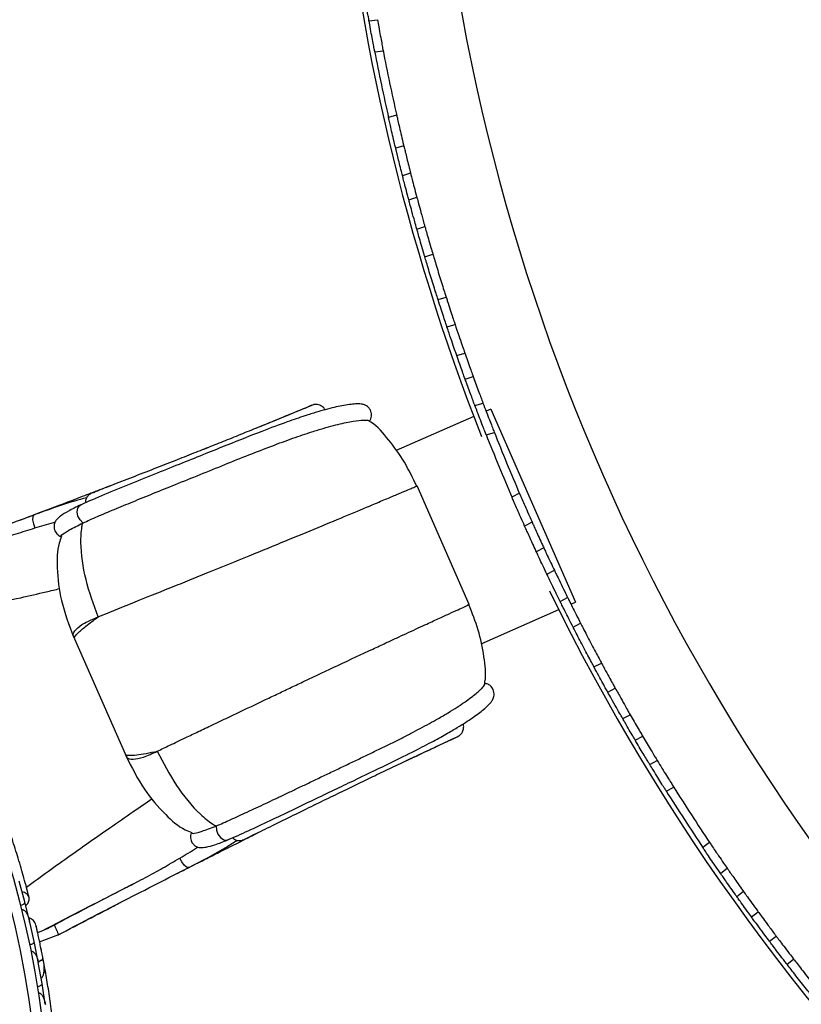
# Model space of a CAD drawing. Header units: millimetres. Extents: x 69 to 135, y 39 to 174.
# Tile 9 of 199: x 78 to 81.7, y 56.01 to 60.68. Entities that reach past the tile are written whole.
import ezdxf

# ---------------------------------------------------------------- set-up
doc = ezdxf.new("R2010")
doc.units = ezdxf.units.MM

msp = doc.modelspace()

# ---------------------------------------------------------------- linework, layer by layer
at = {"color": 7, "linetype": 'Continuous', "lineweight": 25}
for p, q in [((79.65405, 60.6757), (79.6939, 60.68026)), ((79.68127, 60.52884), (79.72114, 60.5334)), ((79.78504, 60.2288), (79.7467, 60.21699)), ((79.81895, 60.08333), (79.78065, 60.07153)), ((79.8512, 59.95317), (79.81293, 59.94138)), ((79.84268, 59.8274), (79.88094, 59.83919)), ((79.88077, 59.68879), (79.91901, 59.70057)), ((79.91875, 59.55761), (79.95698, 59.56939)), ((79.98129, 59.35463), (80.01951, 59.36641)), ((80.02371, 59.22482), (80.06195, 59.2366)), ((80.07023, 59.08881), (80.10848, 59.10059)), ((80.10969, 58.97782), (80.14796, 58.98961)), ((80.15627, 58.85207), (80.1946, 58.86388)), ((80.23093, 58.83552), (80.20908, 58.82591)), ((80.23093, 58.83552), (80.63352, 57.92014)), ((80.15126, 58.80048), (79.78303, 58.63853)), ((80.20999, 58.71271), (80.24842, 58.72455)), ((78.88937, 58.65229), (78.86931, 58.64433)), ((80.12926, 57.9091), (79.88199, 58.47131)), ((80.36702, 58.43679), (80.33159, 58.41818)), ((78.28795, 58.38171), (78.28904, 58.38223)), ((78.29677, 58.29539), (78.2982, 58.29605)), ((80.42714, 58.30006), (80.3917, 58.28145)), ((80.48275, 58.17804), (80.44734, 58.15944)), ((80.49756, 58.05289), (80.533, 58.0715)), ((80.56047, 57.92363), (80.59589, 57.94224)), ((80.61167, 57.91053), (80.63352, 57.92014)), ((80.18562, 57.72315), (80.55386, 57.8851)), ((80.6219, 57.80167), (80.65732, 57.82027)), ((78.25765, 57.747), (78.49758, 57.20147)), ((80.72067, 57.61363), (80.75609, 57.63223)), ((80.78623, 57.49383), (80.82165, 57.51243)), ((80.85695, 57.36867), (80.89238, 57.38729)), ((80.91613, 57.26682), (80.95158, 57.28545)), ((78.49899, 57.20209), (78.49888, 57.19984)), ((80.98502, 57.15178), (81.02053, 57.17044)), ((79.5854, 57.05208), (79.5918, 57.05518)), ((81.06343, 57.02466), (81.09904, 57.04336)), ((78.92824, 56.85961), (78.92969, 56.86022)), ((78.98591, 56.79477), (78.98702, 56.79522)), ((81.26849, 56.7823), (81.23709, 56.75749)), ((81.35277, 56.65899), (81.32131, 56.63415)), ((78.02283, 56.49989), (77.99617, 56.59815)), ((78.43513, 56.53351), (78.53984, 56.58693)), ((81.42986, 56.54927), (81.39843, 56.52445)), ((78.04652, 56.40379), (78.02291, 56.49989)), ((78.04541, 56.40622), (78.04415, 56.41186)), ((78.06673, 56.31229), (78.04417, 56.41172)), ((78.21681, 56.41944), (78.21681, 56.41942)), ((78.27243, 56.39213), (78.32353, 56.41865)), ((78.30123, 56.40718), (78.34004, 56.42726)), ((81.46735, 56.42892), (81.49877, 56.45372)), ((78.16271, 56.391), (78.16274, 56.39095)), ((78.0925, 56.3105), (78.1909, 56.34821)), ((81.55294, 56.31342), (81.58434, 56.33822)), ((78.08619, 56.21574), (78.0668, 56.3123)), ((78.117, 56.18539), (78.10901, 56.22857)), ((81.63574, 56.20482), (81.66713, 56.22961)), ((78.08745, 56.20669), (78.08633, 56.213)), ((78.10437, 56.11319), (78.08633, 56.21291)), ((78.1195, 56.01636), (78.10445, 56.11319))]:
    msp.add_line(p, q, dxfattribs=at)
at = {"color": 1, "linetype": 'Continuous', "lineweight": 25}
for p, q in [((78.68669, 58.5723), (78.68391, 58.57108)), ((79.39586, 56.95985), (79.39309, 56.95863))]:
    msp.add_line(p, q, dxfattribs=at)
at = {"color": 1, "linetype": 'Continuous', "lineweight": 25, "flags": 128}
for points in [[(78.2982, 58.29605), (78.28407, 58.3099), (78.27444, 58.32846), (78.271, 58.34847), (78.27435, 58.36642), (78.2839, 58.37917), (78.28795, 58.38171)], [(78.0657, 58.33359), (78.06414, 58.33277), (78.05976, 58.32463), (78.0593, 58.31003), (78.06284, 58.29146), (78.06978, 58.27207)], [(78.92969, 56.86022), (78.93036, 56.84044), (78.93753, 56.8208), (78.94995, 56.80474), (78.96544, 56.79508), (78.98129, 56.79351), (78.98591, 56.79477)], [(78.80023, 56.66349), (78.79857, 56.66288), (78.78961, 56.66516), (78.77854, 56.67469), (78.76725, 56.68985), (78.75764, 56.70807)], [(78.08576, 56.21657), (78.08873, 56.21776), (78.09581, 56.22109), (78.10147, 56.22457), (78.10551, 56.22808), (78.10775, 56.23148), (78.10812, 56.23463)]]:
    msp.add_lwpolyline(points, dxfattribs=at)
at = {"color": 7, "linetype": 'Continuous', "lineweight": 25, "flags": 128}
for points in [[(78.02742, 56.48297), (78.03697, 56.49299), (78.04353, 56.50778), (78.04289, 56.52277), (78.03516, 56.53576), (78.02148, 56.54482), (78.01026, 56.54794)], [(78.09851, 56.28307), (78.09856, 56.28273), (78.09859, 56.2824)]]:
    msp.add_lwpolyline(points, dxfattribs=at)
at = {"color": 7, "linetype": 'Continuous', "lineweight": 25}
for radius in [4.575, 4.525]:
    msp.add_circle((73.56689, 55.35838), radius, dxfattribs=at)
for centre, radius, start, end in [((89.74517, 62.47376), 9.81066, 184.274548, 268.536033), ((89.74517, 62.47376), 10.27307, 185.020776, 201.51867), ((89.74517, 62.47376), 10.25, 190.923805, 192.733433), ((89.74517, 62.47376), 10.21, 190.941035, 192.716203), ((89.74517, 62.47376), 10.25, 201.51204, 203.321669), ((89.74517, 62.47376), 10.21, 201.52927, 203.304439), ((89.74517, 62.47376), 10.27307, 205.974179, 246.506588), ((89.74517, 62.47376), 10.25, 212.100275, 213.909904), ((89.74517, 62.47376), 10.21, 212.117505, 213.892674), ((78.09251, 56.17878), 0.02567, 320.75051, 6.23027)]:
    msp.add_arc(centre, radius, start, end, dxfattribs=at)
for points, knots in [([(79.65394, 60.67666), (79.65391, 60.67687), (79.65382, 60.67738), (79.65124, 60.69184), (79.64676, 60.71737), (79.64092, 60.75124), (79.63531, 60.78452), (79.63198, 60.80472), (79.63071, 60.81241)], [0, 0, 0, 0, 0.1298756, 0.3179985, 0.5062957, 0.6949179, 0.8838151, 1, 1, 1, 1]), ([(79.68109, 60.53039), (79.68108, 60.53044), (79.68105, 60.53057), (79.67786, 60.54715), (79.67238, 60.57593), (79.66523, 60.61426), (79.65882, 60.64935), (79.65517, 60.66979), (79.65406, 60.67601)], [0, 0, 0, 0, 0.13426617, 0.32871468, 0.5234349, 0.71866693, 0.91434246, 1, 1, 1, 1]), ([(79.69388, 60.68057), (79.69594, 60.66907), (79.70058, 60.64323), (79.70782, 60.60399), (79.71453, 60.56834), (79.71919, 60.54402), (79.72135, 60.53289), (79.72106, 60.53438), (79.72099, 60.53473)], [0, 0, 0, 0, 0.1571316, 0.3529423, 0.5488188, 0.7444365, 0.9395508, 1, 1, 1, 1]), ([(79.78072, 60.07123), (79.77906, 60.07812), (79.77403, 60.09907), (79.76565, 60.13448), (79.75691, 60.17211), (79.75045, 60.20041), (79.74715, 60.21499), (79.74683, 60.21643), (79.7467, 60.21699)], [0, 0, 0, 0, 0.0959228, 0.2915644, 0.4873558, 0.6829933, 0.8781854, 1, 1, 1, 1]), ([(79.78504, 60.2288), (79.78535, 60.22741), (79.78598, 60.22462), (79.79089, 60.20293), (79.79823, 60.17098), (79.80754, 60.1311), (79.81482, 60.10049), (79.8186, 60.08477), (79.81902, 60.08303)], [0, 0, 0, 0, 0.1946606, 0.3893112, 0.5842467, 0.7797103, 0.9755451, 1, 1, 1, 1]), ([(79.81406, 59.93693), (79.81196, 59.94518), (79.80672, 59.96574), (79.79836, 59.99912), (79.79021, 60.03214), (79.78416, 60.05698), (79.78107, 60.06978), (79.78076, 60.07104), (79.78065, 60.07153)], [0, 0, 0, 0, 0.1268408, 0.3157091, 0.5046785, 0.6935603, 0.8821659, 1, 1, 1, 1]), ([(79.81895, 60.08333), (79.81924, 60.08211), (79.81983, 60.07966), (79.82445, 60.06058), (79.83131, 60.03248), (79.84, 59.99743), (79.84735, 59.96828), (79.8514, 59.9524), (79.85234, 59.94872)], [0, 0, 0, 0, 0.188276, 0.3765455, 0.5649976, 0.7537831, 0.9427957, 1, 1, 1, 1]), ([(79.8512, 59.95317), (79.85159, 59.95163), (79.85238, 59.94854), (79.85854, 59.92445), (79.86773, 59.88905), (79.87595, 59.85787), (79.88049, 59.84087), (79.88094, 59.83919)], [0, 0, 0, 0, 0.2431666, 0.4863278, 0.7296432, 0.9732161, 1, 1, 1, 1]), ([(79.84268, 59.8274), (79.84073, 59.83475), (79.83472, 59.85731), (79.82569, 59.89174), (79.81761, 59.92302), (79.81349, 59.93917), (79.81308, 59.94077), (79.81293, 59.94138)], [0, 0, 0, 0, 0.1174457, 0.3609603, 0.6044637, 0.8477829, 1, 1, 1, 1]), ([(79.88077, 59.68879), (79.87747, 59.70054), (79.86907, 59.73043), (79.85724, 59.77339), (79.84724, 59.81035), (79.84416, 59.8219), (79.84268, 59.8274)], [0, 0, 0, 0, 0.1821331, 0.4630256, 0.7439619, 1, 1, 1, 1]), ([(79.88094, 59.83919), (79.88132, 59.83777), (79.88302, 59.83142), (79.88871, 59.81019), (79.90011, 59.76827), (79.91108, 59.72872), (79.9176, 59.70556), (79.91901, 59.70057)], [0, 0, 0, 0, 0.0805839, 0.3612005, 0.6419308, 0.9228262, 1, 1, 1, 1]), ([(79.91875, 59.55761), (79.91831, 59.55911), (79.9135, 59.57533), (79.90433, 59.60653), (79.89307, 59.6455), (79.88463, 59.67514), (79.88202, 59.68438), (79.88077, 59.68879)], [0, 0, 0, 0, 0.025276, 0.2741298, 0.5230172, 0.7719328, 1, 1, 1, 1]), ([(79.91901, 59.70057), (79.91933, 59.69942), (79.92077, 59.69433), (79.9256, 59.67728), (79.93521, 59.64369), (79.94625, 59.60569), (79.9538, 59.58015), (79.95698, 59.56939)], [0, 0, 0, 0, 0.0726729, 0.3213799, 0.5701284, 0.8189303, 1, 1, 1, 1]), ([(79.98129, 59.35463), (79.98102, 59.35546), (79.9786, 59.36304), (79.97248, 59.38228), (79.96139, 59.41753), (79.94907, 59.45723), (79.93697, 59.49683), (79.92643, 59.53181), (79.92098, 59.5501), (79.91887, 59.55722), (79.91875, 59.55761)], [0, 0, 0, 0, 0.0198502, 0.1816084, 0.3433748, 0.5051366, 0.6668884, 0.8286402, 0.9904022, 1, 1, 1, 1]), ([(79.95698, 59.56939), (79.95791, 59.56627), (79.96096, 59.55599), (79.96838, 59.53118), (79.97962, 59.49407), (79.99198, 59.45383), (80.00396, 59.41545), (80.01357, 59.38505), (80.01773, 59.37199), (80.01951, 59.36641)], [0, 0, 0, 0, 0.0705143, 0.2322134, 0.3939172, 0.555613, 0.7173004, 0.8789923, 1, 1, 1, 1]), ([(80.02371, 59.22482), (80.02213, 59.22956), (80.01893, 59.23912), (80.00879, 59.26972), (79.99603, 59.30873), (79.98632, 59.33887), (79.98147, 59.35407), (79.98129, 59.35463)], [0, 0, 0, 0, 0.2436194, 0.4925038, 0.7414494, 0.9904144, 1, 1, 1, 1]), ([(80.01951, 59.36641), (80.02146, 59.36033), (80.02809, 59.33961), (80.03933, 59.30498), (80.05118, 59.26892), (80.05876, 59.24614), (80.06107, 59.23921), (80.06195, 59.2366)], [0, 0, 0, 0, 0.103264, 0.351985, 0.6007434, 0.8495184, 1, 1, 1, 1]), ([(80.07023, 59.08881), (80.06811, 59.09486), (80.06388, 59.10696), (80.05055, 59.14549), (80.03641, 59.18693), (80.02707, 59.21481), (80.02371, 59.22482)], [0, 0, 0, 0, 0.28078407, 0.56156274, 0.84246903, 1, 1, 1, 1]), ([(80.06195, 59.2366), (80.06794, 59.21877), (80.07993, 59.18312), (80.09511, 59.13898), (80.10456, 59.11181), (80.10745, 59.10355), (80.10848, 59.10059)], [0, 0, 0, 0, 0.2809818, 0.561963, 0.8429401, 1, 1, 1, 1]), ([(80.10917, 58.97949), (80.10915, 58.97954), (80.1091, 58.97967), (80.10268, 58.99741), (80.09162, 59.02821), (80.07985, 59.06136), (80.07243, 59.08252), (80.07023, 59.08881)], [0, 0, 0, 0, 0.1675118, 0.4104875, 0.653613, 0.8969996, 1, 1, 1, 1]), ([(80.10848, 59.10059), (80.11261, 59.08883), (80.12194, 59.06227), (80.13458, 59.0269), (80.1439, 59.00105), (80.14833, 58.98885), (80.14761, 58.99081), (80.14744, 58.99128)], [0, 0, 0, 0, 0.1936692, 0.4373742, 0.6810126, 0.9244234, 1, 1, 1, 1]), ([(80.15598, 58.853), (80.15591, 58.8532), (80.15572, 58.85368), (80.15054, 58.86743), (80.14144, 58.8917), (80.12948, 58.92392), (80.11785, 58.9556), (80.11086, 58.97484), (80.1082, 58.98217)], [0, 0, 0, 0, 0.1298756, 0.3179985, 0.5062957, 0.6949179, 0.8838151, 1, 1, 1, 1]), ([(80.14647, 58.99396), (80.15078, 58.98213), (80.15946, 58.95826), (80.17243, 58.92312), (80.18356, 58.89329), (80.19136, 58.87255), (80.19454, 58.86412), (80.19448, 58.86427), (80.19447, 58.86431)], [0, 0, 0, 0, 0.185673, 0.3746722, 0.5637215, 0.7526164, 0.9411963, 1, 1, 1, 1]), ([(79.65607, 58.77639), (79.66031, 58.78459), (79.66829, 58.80002), (79.6644, 58.82435), (79.65512, 58.83957), (79.6413, 58.85213), (79.63144, 58.85589), (79.61252, 58.86091), (79.58515, 58.86026), (79.53377, 58.85395), (79.46531, 58.83789), (79.40328, 58.82021), (79.34497, 58.80202), (79.26116, 58.77322), (79.14056, 58.72826), (79.00723, 58.67542), (78.87802, 58.62343), (78.76659, 58.57852), (78.64644, 58.53027), (78.52148, 58.48005), (78.39464, 58.42856), (78.32481, 58.39793), (78.28902, 58.38223)], [0, 0, 0, 0, 0.01565892, 0.02946053, 0.04051143, 0.04888374, 0.07244277, 0.10196294, 0.16179055, 0.26271075, 0.34899779, 0.38665905, 0.43162636, 0.4908524, 0.56444097, 0.65211699, 0.70107354, 0.75382414, 0.80988487, 0.86912934, 0.93292829, 1, 1, 1, 1]), ([(79.39364, 58.85615), (79.39405, 58.85648), (79.39516, 58.85739), (79.37776, 58.85057), (79.34282, 58.83636), (79.29142, 58.8152), (79.22622, 58.78838), (79.15066, 58.75747), (79.06898, 58.7243), (78.98599, 58.69086), (78.90414, 58.65813), (78.82038, 58.62487), (78.73, 58.58921), (78.63116, 58.55047), (78.52758, 58.51005), (78.44454, 58.47774), (78.38635, 58.45507), (78.35054, 58.44103), (78.32779, 58.43196), (78.3317, 58.43314), (78.3337, 58.43375)], [0, 0, 0, 0, 0.0489596, 0.1350591, 0.2152904, 0.2903539, 0.3594248, 0.4229528, 0.4809542, 0.5332085, 0.5797863, 0.624706, 0.6741693, 0.728691, 0.7880133, 0.8523639, 0.886811, 0.9229002, 0.9607062, 1, 1, 1, 1]), ([(79.38325, 58.85363), (79.3724, 58.84911), (79.35183, 58.84055), (79.28454, 58.81251), (79.22618, 58.78851), (79.20045, 58.77793)], [0, 0, 0, 0, 0.38448482, 0.72864978, 1, 1, 1, 1]), ([(79.4458, 58.83216), (79.44571, 58.83238), (79.44365, 58.83744), (79.43441, 58.84691), (79.41884, 58.85547), (79.40263, 58.85794), (79.39399, 58.8565), (79.38958, 58.85577)], [0, 0, 0, 0, 0.0131336, 0.2976412, 0.62735, 0.8097256, 1, 1, 1, 1]), ([(80.20947, 58.71439), (80.20963, 58.71399), (80.21017, 58.71261), (80.20547, 58.72453), (80.19605, 58.74856), (80.1827, 58.78295), (80.16874, 58.8193), (80.15991, 58.84263), (80.15622, 58.85238)], [0, 0, 0, 0, 0.0796076, 0.274129, 0.468782, 0.6639093, 0.859529, 1, 1, 1, 1]), ([(80.19452, 58.86418), (80.19971, 58.8505), (80.21009, 58.82312), (80.22513, 58.78414), (80.23765, 58.75202), (80.24577, 58.73137), (80.24889, 58.72348), (80.24834, 58.72487), (80.24828, 58.72501)], [0, 0, 0, 0, 0.195906, 0.3918105, 0.587708, 0.783284, 0.9783367, 1, 1, 1, 1]), ([(78.2982, 58.29605), (78.30907, 58.30097), (78.33089, 58.31087), (78.37931, 58.33191), (78.4461, 58.36005), (78.53556, 58.39719), (78.63334, 58.43658), (78.7408, 58.47991), (78.85473, 58.52588), (78.97215, 58.57335), (79.08678, 58.61922), (79.19548, 58.66152), (79.29562, 58.69846), (79.37551, 58.72542), (79.438, 58.74458), (79.50216, 58.7623), (79.56752, 58.77675), (79.61592, 58.78316), (79.64182, 58.78399), (79.64765, 58.78266), (79.64982, 58.78217)], [0, 0, 0, 0, 0.0232979, 0.0467755, 0.093476, 0.1413362, 0.1924896, 0.2447696, 0.3034049, 0.3635903, 0.424981, 0.4880039, 0.5523288, 0.6181134, 0.663749, 0.7097417, 0.8011835, 0.8945442, 0.9609104, 1, 1, 1, 1]), ([(79.2103, 58.78197), (79.20052, 58.77794), (79.18382, 58.77107), (79.13897, 58.7528), (79.12042, 58.74524)], [0, 0, 0, 0, 0.5863507, 1, 1, 1, 1]), ([(79.88019, 58.47059), (79.86178, 58.50907), (79.82469, 58.58662), (79.7505, 58.68731), (79.6925, 58.75624), (79.65389, 58.77905), (79.6495, 58.78164)], [0, 0, 0, 0, 0.3258151, 0.6566068, 0.960947, 1, 1, 1, 1]), ([(78.42981, 58.47249), (78.409, 58.46448), (78.36165, 58.44626), (78.27728, 58.41396), (78.16848, 58.37257), (78.07294, 58.33637), (78.01196, 58.31357), (77.9982, 58.30842)], [0, 0, 0, 0, 0.1578109, 0.3591324, 0.6098691, 0.9119923, 1, 1, 1, 1]), ([(79.87789, 58.46952), (79.87954, 58.47023), (79.88295, 58.47167), (79.88075, 58.47075), (79.87962, 58.47027)], [0, 0, 0, 0, 0.4858882, 1, 1, 1, 1]), ([(78.31567, 58.41528), (78.29635, 58.41017), (78.21663, 58.38911), (78.13077, 58.35752), (78.06571, 58.33359)], [0, 0, 0, 0, 0.2422933, 1, 1, 1, 1]), ([(78.3334, 58.43397), (78.33049, 58.43202), (78.324, 58.42765), (78.31669, 58.41832), (78.3117, 58.40792), (78.30894, 58.39856), (78.30938, 58.3932), (78.30955, 58.39109)], [0, 0, 0, 0, 0.1955068, 0.436367, 0.6609032, 0.8669151, 1, 1, 1, 1]), ([(78.35792, 58.44474), (78.35691, 58.44435), (78.34853, 58.44112), (78.34481, 58.43969), (78.34155, 58.43843)], [0, 0, 0, 0, 0.1209037, 1, 1, 1, 1]), ([(78.34238, 58.43828), (78.34545, 58.44009), (78.34904, 58.4422), (78.35357, 58.44242), (78.35422, 58.44245)], [0, 0, 0, 0, 0.8560344, 1, 1, 1, 1]), ([(80.39185, 58.28117), (80.38588, 58.29454), (80.37394, 58.32127), (80.3571, 58.35951), (80.34333, 58.39111), (80.33452, 58.41147), (80.33116, 58.41927), (80.33176, 58.4179), (80.33181, 58.41776)], [0, 0, 0, 0, 0.1959017, 0.3918019, 0.587695, 0.7832693, 0.9783244, 1, 1, 1, 1]), ([(80.36784, 58.43523), (80.36767, 58.43563), (80.36708, 58.437), (80.37215, 58.42522), (80.3824, 58.40154), (80.39717, 58.36773), (80.4129, 58.33211), (80.42308, 58.30933), (80.42733, 58.29981)], [0, 0, 0, 0, 0.0796027, 0.2741179, 0.4687658, 0.6638917, 0.8595138, 1, 1, 1, 1]), ([(78.28794, 58.38171), (78.26717, 58.37165), (78.22964, 58.35348), (78.19317, 58.33044), (78.17329, 58.31294), (78.16498, 58.30017), (78.16177, 58.28988), (78.1603, 58.27865), (78.16178, 58.26623), (78.16696, 58.25399), (78.17375, 58.24449), (78.18311, 58.23616), (78.19089, 58.23273), (78.19482, 58.231)], [0, 0, 0, 0, 0.26304244, 0.47505294, 0.63732586, 0.74874001, 0.78459639, 0.80912434, 0.86106246, 0.89229453, 0.92649755, 0.96279245, 1, 1, 1, 1]), ([(78.06567, 58.33358), (78.01277, 58.31386), (77.90732, 58.27458), (77.68885, 58.19293), (77.5214, 58.13255), (77.40972, 58.09227)], [0, 0, 0, 0, 0.25113625, 0.50053742, 1, 1, 1, 1]), ([(78.06978, 58.27207), (78.09945, 58.28092), (78.13181, 58.29058), (78.16346, 58.29893), (78.16608, 58.29962)], [0, 0, 0, 0, 0.9170147, 1, 1, 1, 1]), ([(78.19545, 58.23238), (78.19495, 58.23399), (78.1938, 58.23768), (78.22954, 58.26201), (78.27445, 58.2843), (78.29678, 58.29538)], [0, 0, 0, 0, 0.2812437, 0.6426258, 1, 1, 1, 1]), ([(78.37058, 57.85096), (78.34918, 57.90934), (78.30691, 58.02465), (78.28559, 58.17145), (78.28972, 58.26007), (78.29556, 58.2893), (78.29678, 58.29539)], [0, 0, 0, 0, 0.3990709, 0.7882653, 0.9558965, 1, 1, 1, 1]), ([(80.4493, 58.15528), (80.44391, 58.16692), (80.43313, 58.19019), (80.41749, 58.22439), (80.4044, 58.25326), (80.39538, 58.27329), (80.3918, 58.28128), (80.39187, 58.28111), (80.39189, 58.28108)], [0, 0, 0, 0, 0.1890279, 0.3780537, 0.5671071, 0.7560036, 0.9445859, 1, 1, 1, 1]), ([(80.42765, 58.29909), (80.42778, 58.2988), (80.42808, 58.29813), (80.43472, 58.28333), (80.44574, 58.25891), (80.46021, 58.22712), (80.47387, 58.19739), (80.48197, 58.17991), (80.48476, 58.17391)], [0, 0, 0, 0, 0.14699, 0.3351731, 0.5235066, 0.7121717, 0.9011004, 1, 1, 1, 1]), ([(77.8001, 58.1812), (77.83047, 58.19225), (77.89094, 58.21426), (77.98099, 58.2447), (78.04015, 58.26293), (78.06978, 58.27207)], [0, 0, 0, 0, 0.3348541, 0.6668524, 1, 1, 1, 1]), ([(78.19631, 58.23209), (78.19245, 58.22156), (78.17523, 58.1746), (78.17352, 58.0696), (78.19195, 57.91834), (78.23221, 57.81257), (78.25387, 57.75565)], [0, 0, 0, 0, 0.0693356, 0.3093903, 0.6283777, 1, 1, 1, 1]), ([(80.49756, 58.05289), (80.49083, 58.06702), (80.47737, 58.09528), (80.46114, 58.12987), (80.45082, 58.152), (80.44663, 58.16103), (80.44755, 58.15906), (80.44763, 58.15887)], [0, 0, 0, 0, 0.2437388, 0.4874799, 0.7311392, 0.9745527, 1, 1, 1, 1]), ([(80.48346, 58.1767), (80.48327, 58.17711), (80.4823, 58.1792), (80.4874, 58.16819), (80.49858, 58.14423), (80.51465, 58.11001), (80.52719, 58.08369), (80.533, 58.0715)], [0, 0, 0, 0, 0.0603102, 0.3034283, 0.5465934, 0.7899961, 1, 1, 1, 1]), ([(80.56047, 57.92363), (80.55215, 57.9405), (80.5355, 57.97424), (80.51515, 58.01623), (80.50269, 58.04217), (80.49891, 58.05006), (80.49756, 58.05289)], [0, 0, 0, 0, 0.280981, 0.5619613, 0.8429377, 1, 1, 1, 1]), ([(80.533, 58.0715), (80.53576, 58.06572), (80.54129, 58.05415), (80.559, 58.01743), (80.57819, 57.97807), (80.59121, 57.95171), (80.59589, 57.94224)], [0, 0, 0, 0, 0.2807833, 0.5615613, 0.8424678, 1, 1, 1, 1]), ([(78.65054, 57.21437), (78.66991, 57.22359), (78.71087, 57.24309), (78.77765, 57.27496), (78.84582, 57.3075), (78.91294, 57.33951), (79.01786, 57.3896), (79.124, 57.44009), (79.22476, 57.48791), (79.2863, 57.5171), (79.38171, 57.56241), (79.5158, 57.62561), (79.64369, 57.68524), (79.73222, 57.72642), (79.7853, 57.75104), (79.83307, 57.77316), (79.87813, 57.79398), (79.92969, 57.81774), (79.98436, 57.84288), (80.03708, 57.86706), (80.07931, 57.88639), (80.11545, 57.90289), (80.13587, 57.91217), (80.12353, 57.9065), (80.11713, 57.90356)], [0, 0, 0, 0, 0.0332695, 0.0703639, 0.0973825, 0.1263243, 0.1572637, 0.2282684, 0.2524547, 0.2768509, 0.3014455, 0.3668846, 0.4412399, 0.4718434, 0.4984321, 0.5256732, 0.5536295, 0.5823627, 0.631375, 0.6835896, 0.7391975, 0.7982749, 0.895507, 1, 1, 1, 1]), ([(80.20103, 57.5289), (80.20202, 57.5336), (80.21121, 57.57717), (80.19956, 57.66621), (80.17553, 57.78893), (80.14343, 57.86869), (80.12751, 57.90826)], [0, 0, 0, 0, 0.0368028, 0.3418557, 0.673422, 1, 1, 1, 1]), ([(80.6219, 57.80167), (80.61487, 57.81545), (80.60079, 57.84303), (80.58219, 57.88001), (80.56741, 57.90962), (80.5628, 57.91893), (80.56047, 57.92363)], [0, 0, 0, 0, 0.24897718, 0.49795332, 0.74695104, 1, 1, 1, 1]), ([(80.59589, 57.94224), (80.59817, 57.93764), (80.60272, 57.92844), (80.61732, 57.89917), (80.63597, 57.8621), (80.65016, 57.83429), (80.65732, 57.82027)], [0, 0, 0, 0, 0.2489388, 0.4978757, 0.7468562, 1, 1, 1, 1]), ([(80.65732, 57.82027), (80.66103, 57.81302), (80.66846, 57.79853), (80.68539, 57.7658), (80.70439, 57.7294), (80.72386, 57.69248), (80.74141, 57.65955), (80.75146, 57.64083), (80.75547, 57.63338), (80.75609, 57.63223)], [0, 0, 0, 0, 0.1617663, 0.3235327, 0.4852962, 0.6470493, 0.8088008, 0.970562, 1, 1, 1, 1]), ([(80.72067, 57.61363), (80.71682, 57.6208), (80.7091, 57.63514), (80.69176, 57.66766), (80.67258, 57.70395), (80.65323, 57.74094), (80.63607, 57.77408), (80.62636, 57.79297), (80.6225, 57.80051), (80.6219, 57.80167)], [0, 0, 0, 0, 0.1617663, 0.3235327, 0.4852962, 0.6470494, 0.8088009, 0.9705621, 1, 1, 1, 1]), ([(78.2527, 57.75935), (78.25282, 57.75907), (78.25433, 57.75558), (78.25586, 57.7521), (78.25726, 57.7489)], [0, 0, 0, 0, 0.0810399, 1, 1, 1, 1]), ([(80.75609, 57.63223), (80.75912, 57.62661), (80.76944, 57.60747), (80.78685, 57.57549), (80.80513, 57.54222), (80.81676, 57.52123), (80.82031, 57.51484), (80.82165, 57.51243)], [0, 0, 0, 0, 0.103264, 0.351985, 0.6007434, 0.8495184, 1, 1, 1, 1]), ([(80.78623, 57.49383), (80.7838, 57.49819), (80.7789, 57.50701), (80.76331, 57.53522), (80.7436, 57.57122), (80.72852, 57.59907), (80.72095, 57.61311), (80.72067, 57.61363)], [0, 0, 0, 0, 0.2436194, 0.4925038, 0.7414494, 0.9904144, 1, 1, 1, 1]), ([(78.92969, 56.86022), (78.94067, 56.8649), (78.96271, 56.87429), (78.99888, 56.8904), (79.03701, 56.9077), (79.0772, 56.92622), (79.11937, 56.94574), (79.16404, 56.96665), (79.21073, 56.98892), (79.25965, 57.01218), (79.3096, 57.03603), (79.36223, 57.06117), (79.41715, 57.08739), (79.47429, 57.11462), (79.53144, 57.14187), (79.58834, 57.16902), (79.64429, 57.19585), (79.69912, 57.22235), (79.75228, 57.24839), (79.80353, 57.27385), (79.85221, 57.2986), (79.89823, 57.32266), (79.94121, 57.34588), (79.98598, 57.37096), (80.0306, 57.39718), (80.07292, 57.42366), (80.10876, 57.4477), (80.13851, 57.46925), (80.16261, 57.48825), (80.17924, 57.50281), (80.19044, 57.51377), (80.19754, 57.52167), (80.20149, 57.52661), (80.20235, 57.52836), (80.20248, 57.52862)], [0, 0, 0, 0, 0.0232839, 0.0467475, 0.0700275, 0.0934568, 0.1173216, 0.1413213, 0.1668299, 0.1924795, 0.2185517, 0.2447627, 0.273992, 0.3034099, 0.3334106, 0.3636083, 0.3942093, 0.4250126, 0.4564296, 0.4880478, 0.5201196, 0.5523808, 0.5851896, 0.6181676, 0.6637758, 0.709741, 0.7553362, 0.8011913, 0.8477631, 0.8945486, 0.9276884, 0.9608905, 0.9942754, 1, 1, 1, 1]), ([(78.98701, 56.79521), (79.01757, 56.80861), (79.07727, 56.83478), (79.18221, 56.88428), (79.287, 56.93429), (79.38969, 56.98352), (79.48767, 57.03041), (79.60543, 57.08665), (79.73359, 57.14807), (79.85646, 57.20858), (79.9489, 57.25643), (80.01871, 57.29468), (80.08643, 57.33432), (80.14825, 57.37434), (80.19288, 57.40764), (80.2211, 57.43362), (80.23376, 57.4468), (80.24511, 57.46726), (80.24941, 57.4914), (80.23889, 57.51742), (80.21941, 57.53246), (80.20735, 57.53511), (80.20143, 57.53641)], [0, 0, 0, 0, 0.0580747, 0.1134531, 0.1656837, 0.2156677, 0.2627855, 0.307573, 0.3888438, 0.4600261, 0.5208047, 0.5742062, 0.6229539, 0.7064506, 0.7910603, 0.8420875, 0.8978268, 0.9241188, 0.9496719, 0.9751537, 0.9878061, 1, 1, 1, 1]), ([(80.20445, 57.53244), (80.20487, 57.53416), (80.20536, 57.53623), (80.20299, 57.53593), (80.20259, 57.53588)], [0, 0, 0, 0, 0.8305314, 1, 1, 1, 1]), ([(80.85695, 57.36867), (80.85386, 57.37405), (80.84761, 57.38493), (80.8278, 57.41969), (80.80617, 57.45804), (80.79161, 57.48416), (80.78623, 57.49383)], [0, 0, 0, 0, 0.2733504, 0.5540547, 0.8349374, 1, 1, 1, 1]), ([(80.82165, 57.51243), (80.83045, 57.49667), (80.84841, 57.46448), (80.87135, 57.42402), (80.88616, 57.39813), (80.89069, 57.39024), (80.89238, 57.38729)], [0, 0, 0, 0, 0.2696246, 0.5505688, 0.83152, 1, 1, 1, 1]), ([(80.89238, 57.38729), (80.89861, 57.37649), (80.91266, 57.3521), (80.93158, 57.31964), (80.94549, 57.29595), (80.95208, 57.28477), (80.95102, 57.28657), (80.95077, 57.287)], [0, 0, 0, 0, 0.1936692, 0.4373742, 0.6810126, 0.9244234, 1, 1, 1, 1]), ([(80.07983, 57.28634), (80.08335, 57.2891), (80.09025, 57.2945), (80.09939, 57.30811), (80.10362, 57.32538), (80.10281, 57.33877), (80.10036, 57.34388), (80.10018, 57.34427)], [0, 0, 0, 0, 0.1882667, 0.3687179, 0.6949476, 0.9764531, 1, 1, 1, 1]), ([(80.91531, 57.26837), (80.91528, 57.26842), (80.91521, 57.26854), (80.90564, 57.2848), (80.88911, 57.31304), (80.87144, 57.34347), (80.86027, 57.3629), (80.85695, 57.36867)], [0, 0, 0, 0, 0.1675118, 0.4104875, 0.653613, 0.8969996, 1, 1, 1, 1]), ([(79.05517, 56.79332), (79.05338, 56.79226), (79.04986, 56.79017), (79.07192, 56.80081), (79.10648, 56.81772), (79.16252, 56.84528), (79.24245, 56.88466), (79.34225, 56.93368), (79.43759, 56.98034), (79.52496, 57.02286), (79.60609, 57.06212), (79.68553, 57.10032), (79.76626, 57.13889), (79.84591, 57.17668), (79.91976, 57.21148), (79.98358, 57.24141), (80.03392, 57.265), (80.06801, 57.28114), (80.08479, 57.28935), (80.08337, 57.28915), (80.08286, 57.28908)], [0, 0, 0, 0, 0.0392938, 0.0770998, 0.113189, 0.1476361, 0.2119867, 0.271309, 0.3258307, 0.375294, 0.4202137, 0.4667915, 0.5190458, 0.5770472, 0.6405752, 0.7096461, 0.7847096, 0.8649409, 0.9510404, 1, 1, 1, 1]), ([(79.89287, 57.19872), (79.91869, 57.21083), (79.97647, 57.23793), (80.04311, 57.26881), (80.06332, 57.27818), (80.07398, 57.28312)], [0, 0, 0, 0, 0.2761491, 0.6180474, 1, 1, 1, 1]), ([(80.98457, 57.15265), (80.98446, 57.15283), (80.98419, 57.15327), (80.97657, 57.16582), (80.96317, 57.18801), (80.94549, 57.21748), (80.92823, 57.24649), (80.91783, 57.26411), (80.91387, 57.27083)], [0, 0, 0, 0, 0.1298756, 0.3179985, 0.5062957, 0.6949179, 0.8838151, 1, 1, 1, 1]), ([(80.94932, 57.28945), (80.95572, 57.27861), (80.96865, 57.25674), (80.98785, 57.22459), (81.00427, 57.19731), (81.01575, 57.17835), (81.02043, 57.17066), (81.02034, 57.17079), (81.02033, 57.17083)], [0, 0, 0, 0, 0.185673, 0.3746722, 0.5637215, 0.7526164, 0.9411963, 1, 1, 1, 1]), ([(78.65054, 57.21437), (78.67911, 57.15914), (78.73553, 57.05005), (78.82932, 56.93513), (78.89744, 56.87827), (78.92293, 56.86283), (78.92824, 56.85961)], [0, 0, 0, 0, 0.3990712, 0.7882654, 0.955896, 1, 1, 1, 1]), ([(79.83407, 57.17101), (79.85006, 57.17855), (79.88359, 57.19438), (79.89717, 57.20075), (79.90428, 57.20408)], [0, 0, 0, 0, 0.47691826, 1, 1, 1, 1]), ([(78.49875, 57.19982), (78.50016, 57.19663), (78.50169, 57.19315), (78.50324, 57.18968), (78.50337, 57.1894)], [0, 0, 0, 0, 0.9189601, 1, 1, 1, 1]), ([(78.50143, 57.19276), (78.52874, 57.13833), (78.5795, 57.03718), (78.67852, 56.92136), (78.75707, 56.85166), (78.80333, 56.83262), (78.81369, 56.82835)], [0, 0, 0, 0, 0.37162225, 0.69060968, 0.93066439, 1, 1, 1, 1]), ([(81.02039, 57.17072), (81.02801, 57.15822), (81.04325, 57.13321), (81.06519, 57.09766), (81.0834, 57.06839), (81.09518, 57.04958), (81.09969, 57.04239), (81.0989, 57.04366), (81.09882, 57.04379)], [0, 0, 0, 0, 0.195906, 0.3918105, 0.587708, 0.783284, 0.9783367, 1, 1, 1, 1]), ([(81.06261, 57.02622), (81.06284, 57.02586), (81.06364, 57.0246), (81.05682, 57.03546), (81.04315, 57.05734), (81.0237, 57.08869), (81.0033, 57.12186), (80.99033, 57.14317), (80.98491, 57.15208)], [0, 0, 0, 0, 0.0796076, 0.274129, 0.468782, 0.6639093, 0.859529, 1, 1, 1, 1]), ([(78.04319, 56.52172), (78.03528, 56.5515), (78.02025, 56.60813), (77.99239, 56.70324), (77.96349, 56.79493), (77.93177, 56.88843), (77.9041, 56.96562), (77.88521, 57.01407), (77.87973, 57.02812)], [0, 0, 0, 0, 0.21805555, 0.41472016, 0.59120361, 0.74898753, 0.9272426, 1, 1, 1, 1]), ([(78.81188, 56.82799), (78.8105, 56.82391), (78.80777, 56.81587), (78.80759, 56.80334), (78.81, 56.79191), (78.81551, 56.77982), (78.82367, 56.77034), (78.83294, 56.76383), (78.8427, 56.75924), (78.85773, 56.75673), (78.88406, 56.75956), (78.92569, 56.77087), (78.96444, 56.78625), (78.9859, 56.79477)], [0, 0, 0, 0, 0.0372075, 0.0735024, 0.1077055, 0.1389375, 0.1908757, 0.2154036, 0.25126, 0.3626741, 0.5249471, 0.7369576, 1, 1, 1, 1]), ([(78.81332, 56.82751), (78.81417, 56.82605), (78.81611, 56.82272), (78.8582, 56.83262), (78.90498, 56.85065), (78.92824, 56.85962)], [0, 0, 0, 0, 0.2812437, 0.6426258, 1, 1, 1, 1]), ([(78.74489, 56.63525), (78.76387, 56.64488), (78.81138, 56.669), (78.88042, 56.70381), (78.95811, 56.74287), (79.0397, 56.78373), (79.09609, 56.81181), (79.12661, 56.827)], [0, 0, 0, 0, 0.1396906, 0.3497788, 0.5243688, 0.7426499, 1, 1, 1, 1]), ([(78.80024, 56.66349), (78.86185, 56.69527), (78.94316, 56.73721), (79.01256, 56.78173), (79.02938, 56.79251)], [0, 0, 0, 0, 0.75770666, 1, 1, 1, 1]), ([(79.00746, 56.80431), (79.00888, 56.80278), (79.01252, 56.79885), (79.02127, 56.79457), (79.03232, 56.79119), (79.04514, 56.7903), (79.05373, 56.79243), (79.05812, 56.79352)], [0, 0, 0, 0, 0.1249874, 0.3201178, 0.5327941, 0.7609321, 1, 1, 1, 1]), ([(79.06393, 56.79594), (79.06707, 56.7975), (79.07063, 56.79926), (79.07868, 56.80326), (79.07965, 56.80374)], [0, 0, 0, 0, 0.8790963, 1, 1, 1, 1]), ([(79.07546, 56.80257), (79.075, 56.80211), (79.07178, 56.79892), (79.06779, 56.7977), (79.06438, 56.79665)], [0, 0, 0, 0, 0.14396561, 1, 1, 1, 1]), ([(81.26959, 56.78091), (81.26934, 56.78127), (81.26851, 56.78251), (81.27566, 56.77187), (81.29009, 56.75047), (81.31082, 56.71996), (81.33282, 56.68783), (81.34701, 56.66731), (81.35295, 56.65873)], [0, 0, 0, 0, 0.07960267, 0.27411794, 0.46876582, 0.66389171, 0.85951384, 1, 1, 1, 1]), ([(78.75764, 56.70807), (78.78442, 56.72391), (78.81363, 56.74119), (78.84067, 56.75897), (78.84292, 56.76045)], [0, 0, 0, 0, 0.9169937, 1, 1, 1, 1]), ([(81.32149, 56.63389), (81.31317, 56.64593), (81.29652, 56.67001), (81.27294, 56.70451), (81.2536, 56.73304), (81.2412, 56.75144), (81.23647, 56.75848), (81.2373, 56.75724), (81.23738, 56.75712)], [0, 0, 0, 0, 0.1959017, 0.3918019, 0.587695, 0.7832693, 0.9783244, 1, 1, 1, 1]), ([(78.50841, 56.57071), (78.53707, 56.58563), (78.59417, 56.61532), (78.67747, 56.66112), (78.73089, 56.6924), (78.75764, 56.70807)], [0, 0, 0, 0, 0.33485411, 0.66685241, 1, 1, 1, 1]), ([(78.17903, 56.34308), (78.28419, 56.39818), (78.44187, 56.48078), (78.6497, 56.58663), (78.74992, 56.6378), (78.8002, 56.66347)], [0, 0, 0, 0, 0.4994626, 0.7488638, 1, 1, 1, 1]), ([(81.35277, 56.65899), (81.35348, 56.65795), (81.35492, 56.65588), (81.36611, 56.63976), (81.38267, 56.61604), (81.40343, 56.58649), (81.42081, 56.56196), (81.43032, 56.54862), (81.43253, 56.54552)], [0, 0, 0, 0, 0.188276, 0.3765455, 0.5649976, 0.7537831, 0.9427957, 1, 1, 1, 1]), ([(81.4011, 56.5207), (81.39615, 56.52764), (81.38385, 56.54492), (81.36399, 56.57302), (81.34446, 56.60087), (81.32985, 56.62184), (81.32234, 56.63266), (81.3216, 56.63373), (81.32131, 56.63415)], [0, 0, 0, 0, 0.1268408, 0.3157091, 0.5046785, 0.6935603, 0.8821659, 1, 1, 1, 1]), ([(78.50841, 56.57072), (78.44655, 56.53886), (78.32151, 56.47446), (78.19803, 56.40953), (78.13564, 56.37672)], [0, 0, 0, 0, 0.4947124, 1, 1, 1, 1]), ([(81.42986, 56.54927), (81.43078, 56.54797), (81.43263, 56.54537), (81.44708, 56.52514), (81.46844, 56.49544), (81.48737, 56.46934), (81.49774, 56.45513), (81.49877, 56.45372)], [0, 0, 0, 0, 0.2431666, 0.4863278, 0.7296432, 0.9732161, 1, 1, 1, 1]), ([(78.09563, 56.35921), (78.17619, 56.4008), (78.28843, 56.45875), (78.40284, 56.51705), (78.43513, 56.53351)], [0, 0, 0, 0, 0.7177748, 1, 1, 1, 1]), ([(81.46735, 56.42892), (81.46288, 56.43505), (81.44912, 56.45392), (81.42826, 56.48277), (81.40943, 56.50902), (81.39976, 56.52258), (81.3988, 56.52393), (81.39843, 56.52445)], [0, 0, 0, 0, 0.1174457, 0.3609603, 0.6044637, 0.8477829, 1, 1, 1, 1]), ([(78.00137, 56.48352), (78.00289, 56.48394), (78.00689, 56.48507), (78.01291, 56.48765), (78.01868, 56.49125), (78.02247, 56.49525), (78.0233, 56.4981), (78.02309, 56.49952), (78.02303, 56.49977), (78.02302, 56.49981)], [0, 0, 0, 0, 0.1152798, 0.3056806, 0.5012898, 0.7256609, 0.9501956, 0.9934701, 1, 1, 1, 1]), ([(78.00617, 56.46446), (78.00657, 56.46455), (78.00804, 56.4649), (78.01117, 56.46484), (78.01622, 56.4631), (78.02505, 56.45631), (78.03323, 56.44379), (78.04026, 56.42772), (78.04336, 56.41724), (78.04463, 56.41185), (78.04465, 56.41177)], [0, 0, 0, 0, 0.0165279, 0.0607653, 0.1238722, 0.2334997, 0.5249132, 0.7588895, 0.9964268, 1, 1, 1, 1]), ([(78.22949, 56.36963), (78.28947, 56.40103), (78.37215, 56.44431), (78.45393, 56.48637), (78.47638, 56.49791)], [0, 0, 0, 0, 0.72551387, 1, 1, 1, 1]), ([(78.07522, 56.39039), (78.07379, 56.39434), (78.071, 56.40207), (78.06362, 56.4117), (78.05498, 56.41866), (78.04756, 56.42319), (78.04285, 56.42399), (78.0415, 56.42423)], [0, 0, 0, 0, 0.25091, 0.490928, 0.714443, 0.9181712, 1, 1, 1, 1]), ([(81.55294, 56.31342), (81.54561, 56.32319), (81.52698, 56.34802), (81.50044, 56.38381), (81.47776, 56.41466), (81.47071, 56.42431), (81.46735, 56.42892)], [0, 0, 0, 0, 0.1821331, 0.4630256, 0.7439619, 1, 1, 1, 1]), ([(81.49877, 56.45372), (81.49963, 56.45254), (81.50351, 56.44723), (81.51648, 56.42949), (81.54226, 56.39452), (81.56678, 56.3616), (81.58123, 56.34236), (81.58434, 56.33822)], [0, 0, 0, 0, 0.0805839, 0.3612005, 0.6419308, 0.9228262, 1, 1, 1, 1]), ([(78.10873, 56.23146), (78.1069, 56.24087), (78.10326, 56.25965), (78.09738, 56.28866), (78.09159, 56.31642), (78.08618, 56.34152), (78.08151, 56.36273), (78.07794, 56.37856), (78.07562, 56.38867), (78.07533, 56.38988), (78.07519, 56.39047)], [0, 0, 0, 0, 0.1253341, 0.2502351, 0.3757048, 0.5015073, 0.6270811, 0.7524027, 0.8783335, 1, 1, 1, 1]), ([(78.08147, 56.36297), (78.07982, 56.37029), (78.07654, 56.38493), (78.07568, 56.3885), (78.07524, 56.39029)], [0, 0, 0, 0, 0.4997894, 1, 1, 1, 1]), ([(78.08318, 56.35479), (78.08881, 56.35708), (78.1048, 56.36361), (78.12257, 56.37095), (78.1335, 56.37567), (78.13508, 56.37644), (78.13564, 56.37672)], [0, 0, 0, 0, 0.2829456, 0.8046752, 0.9313002, 1, 1, 1, 1]), ([(78.18256, 56.34569), (78.18265, 56.34557), (78.18298, 56.3451), (78.18112, 56.34965), (78.17717, 56.35879), (78.17138, 56.37184), (78.16637, 56.38295), (78.16346, 56.38936), (78.16286, 56.39067), (78.16274, 56.39095)], [0, 0, 0, 0, 0.08040751, 0.29603955, 0.51175963, 0.72812228, 0.94447656, 0.98801563, 1, 1, 1, 1]), ([(81.58434, 56.33822), (81.58506, 56.33726), (81.58824, 56.33304), (81.59889, 56.31888), (81.62, 56.29103), (81.64402, 56.25958), (81.66028, 56.2385), (81.66713, 56.22961)], [0, 0, 0, 0, 0.0726729, 0.3213799, 0.5701284, 0.8189303, 1, 1, 1, 1]), ([(78.04456, 56.29703), (78.04609, 56.29739), (78.05014, 56.29835), (78.05626, 56.30068), (78.06217, 56.30404), (78.06612, 56.30788), (78.06708, 56.31069), (78.06692, 56.31213), (78.06687, 56.31238), (78.06687, 56.31241)], [0, 0, 0, 0, 0.1153787, 0.305714, 0.5012752, 0.7256734, 0.9502371, 0.9934744, 1, 1, 1, 1]), ([(78.05075, 56.26698), (78.05143, 56.26709), (78.05319, 56.26739), (78.05672, 56.2669), (78.06205, 56.26438), (78.07147, 56.25537), (78.08059, 56.23761), (78.08519, 56.22151), (78.0868, 56.213), (78.08682, 56.21291)], [0, 0, 0, 0, 0.0273886, 0.0721385, 0.1418849, 0.2690946, 0.6203421, 0.9964192, 1, 1, 1, 1]), ([(78.10199, 56.26571), (78.10197, 56.26581), (78.10085, 56.27164), (78.09967, 56.27741), (78.0985, 56.28308)], [0, 0, 0, 0, 0.01668933, 1, 1, 1, 1]), ([(81.63574, 56.20482), (81.63479, 56.20606), (81.62444, 56.21944), (81.60463, 56.24522), (81.58005, 56.2775), (81.56147, 56.30209), (81.5557, 56.30975), (81.55294, 56.31342)], [0, 0, 0, 0, 0.025276, 0.2741298, 0.5230172, 0.7719328, 1, 1, 1, 1]), ([(78.08472, 56.21777), (78.08523, 56.21792), (78.09081, 56.2196), (78.09885, 56.22366), (78.10679, 56.22923), (78.10841, 56.23287), (78.10814, 56.23452), (78.10812, 56.23463)], [0, 0, 0, 0, 0.0316493, 0.3464731, 0.6613851, 0.9762941, 1, 1, 1, 1]), ([(78.09983, 56.13742), (78.10145, 56.13891), (78.1068, 56.14382), (78.114, 56.16057), (78.11624, 56.19094), (78.11088, 56.21978), (78.10811, 56.23468)], [0, 0, 0, 0, 0.0722062, 0.2380923, 0.6065513, 1, 1, 1, 1]), ([(81.66713, 56.22961), (81.67212, 56.22317), (81.68208, 56.2103), (81.70474, 56.18123), (81.7301, 56.14895), (81.75603, 56.11623), (81.77932, 56.08708), (81.79264, 56.07053), (81.79795, 56.06394), (81.79877, 56.06293)], [0, 0, 0, 0, 0.1617663, 0.3235327, 0.4852962, 0.6470493, 0.8088008, 0.970562, 1, 1, 1, 1]), ([(78.19082, 55.45781), (78.19023, 55.48085), (78.18906, 55.52682), (78.18519, 55.61248), (78.17908, 55.70643), (78.17052, 55.80629), (78.15945, 55.90796), (78.14651, 56.00705), (78.13222, 56.10095), (78.12273, 56.15487), (78.11799, 56.18185)], [0, 0, 0, 0, 0.1251424, 0.2497929, 0.374676, 0.4998622, 0.6249666, 0.7502587, 0.8750633, 1, 1, 1, 1]), ([(81.76738, 56.03813), (81.76227, 56.04447), (81.75205, 56.05715), (81.72903, 56.08593), (81.7035, 56.11808), (81.67769, 56.15089), (81.65473, 56.18031), (81.64172, 56.19709), (81.63654, 56.20379), (81.63574, 56.20482)], [0, 0, 0, 0, 0.1617663, 0.3235327, 0.4852962, 0.6470494, 0.8088009, 0.9705621, 1, 1, 1, 1]), ([(78.08157, 56.09885), (78.08311, 56.09914), (78.0872, 56.09992), (78.09342, 56.10198), (78.09947, 56.10509), (78.10358, 56.10876), (78.10466, 56.11154), (78.10457, 56.11298), (78.10453, 56.11324), (78.10452, 56.11328)], [0, 0, 0, 0, 0.11561, 0.3057804, 0.50122242, 0.72569819, 0.95034449, 0.99348532, 1, 1, 1, 1]), ([(78.08637, 56.06891), (78.08734, 56.069), (78.08944, 56.06921), (78.09336, 56.06817), (78.09899, 56.0647), (78.10888, 56.05291), (78.11588, 56.03482), (78.11913, 56.01951), (78.11999, 56.01358), (78.12, 56.0135)], [0, 0, 0, 0, 0.0388574, 0.084812, 0.162938, 0.3126958, 0.7369051, 0.9964149, 1, 1, 1, 1])]:
    msp.add_open_spline(points, degree=3, knots=knots, dxfattribs=at)
at = {"color": 1, "linetype": 'Continuous', "lineweight": 25}
for points, knots in [([(78.37057, 57.85095), (78.41901, 57.87059), (78.5185, 57.91091), (78.67688, 57.97466), (78.80514, 58.02621), (78.92945, 58.07657), (79.0538, 58.12718), (79.17272, 58.1758), (79.28484, 58.22185), (79.41778, 58.27675), (79.55806, 58.33503), (79.64774, 58.37252), (79.70234, 58.39545), (79.7327, 58.4082), (79.76072, 58.42), (79.79532, 58.43458), (79.8312, 58.44972), (79.86666, 58.46473), (79.87377, 58.46777), (79.87789, 58.46952)], [0, 0, 0, 0, 0.0868651, 0.178385, 0.2185189, 0.2592955, 0.3423968, 0.3812537, 0.4202814, 0.498938, 0.5791663, 0.6618977, 0.6893528, 0.717683, 0.7469253, 0.7771106, 0.8403769, 0.90759, 1, 1, 1, 1]), ([(77.47668, 57.82866), (77.4822, 57.82977), (77.54201, 57.8418), (77.66223, 57.86691), (77.83273, 57.90351), (77.98838, 57.93837), (78.10607, 57.96537), (78.16724, 57.97987), (78.18906, 57.98504)], [0, 0, 0, 0, 0.0230955, 0.2504643, 0.4997218, 0.7343835, 0.9052227, 1, 1, 1, 1]), ([(78.2567, 57.75676), (78.25475, 57.75934), (78.24729, 57.76925), (78.26266, 57.79152), (78.30082, 57.82158), (78.3473, 57.84116), (78.37057, 57.85096)], [0, 0, 0, 0, 0.1048489, 0.4020204, 0.7006344, 1, 1, 1, 1]), ([(78.26063, 57.74831), (78.25926, 57.74937), (78.25439, 57.75313), (78.27145, 57.77272), (78.30837, 57.80532), (78.34977, 57.83564), (78.37071, 57.85098)], [0, 0, 0, 0, 0.1139368, 0.4047821, 0.6988887, 1, 1, 1, 1]), ([(78.49888, 57.19984), (78.49888, 57.19979), (78.49865, 57.19582), (78.51535, 57.19445), (78.54915, 57.19621), (78.59522, 57.20326), (78.63254, 57.21076), (78.65068, 57.2144)], [0, 0, 0, 0, 0.003847, 0.2798784, 0.5413499, 0.7771674, 1, 1, 1, 1]), ([(78.50416, 57.1941), (78.50475, 57.19092), (78.50701, 57.17872), (78.53381, 57.175), (78.58176, 57.18281), (78.6276, 57.20384), (78.65055, 57.21436)], [0, 0, 0, 0, 0.1048489, 0.4020204, 0.7006344, 1, 1, 1, 1]), ([(78.02994, 56.57061), (78.06467, 56.59574), (78.13349, 56.64553), (78.23513, 56.7181), (78.33222, 56.78677), (78.43155, 56.85616), (78.52941, 56.92377), (78.59608, 56.96914), (78.6267, 56.98998)], [0, 0, 0, 0, 0.1751964, 0.3471873, 0.5090169, 0.6608243, 0.8442606, 1, 1, 1, 1])]:
    msp.add_open_spline(points, degree=3, knots=knots, dxfattribs=at)

doc.saveas('drawing.dxf')
